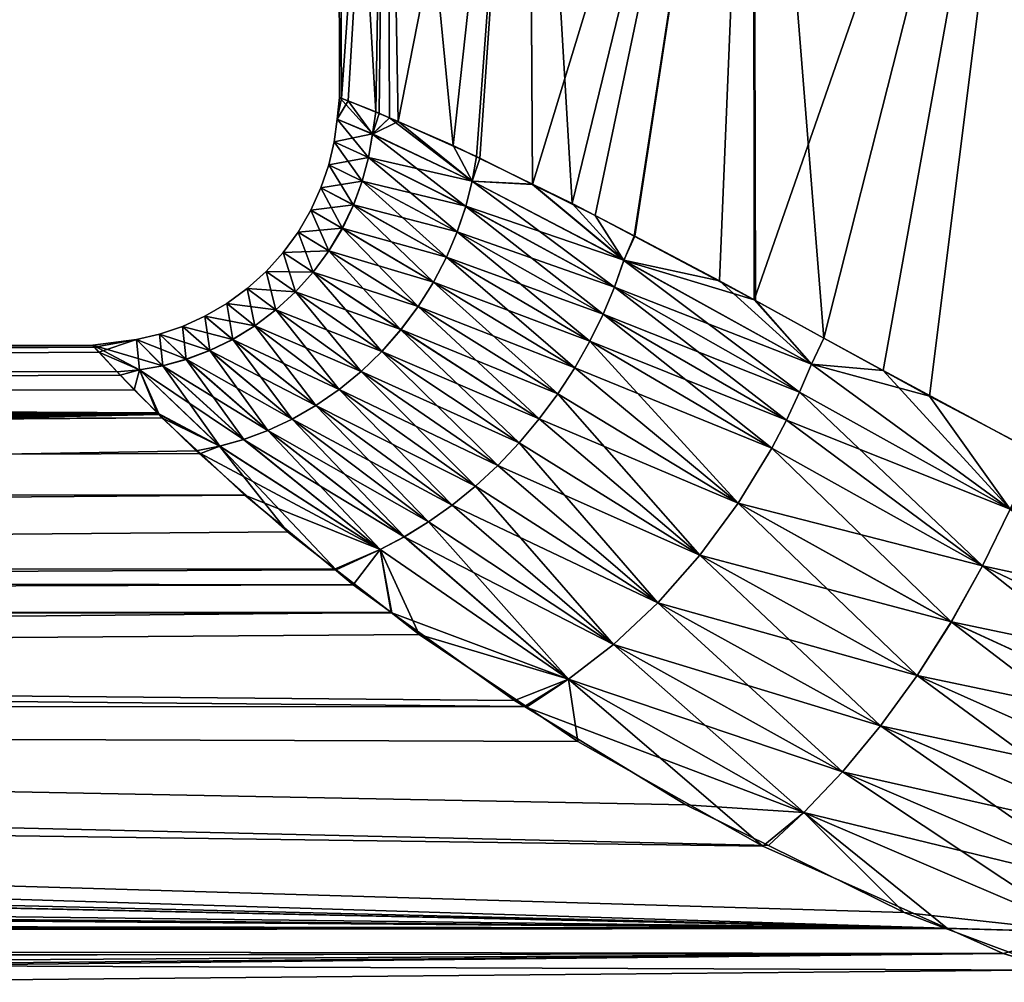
# Model space of a CAD drawing. Extents: x -0.115 to 0.166, y -0.191 to 0.019.
# Tile 82 of 166: x 0.054 to 0.066, y -0.069 to -0.057. Entities that reach past the tile are written whole.
import ezdxf

# ---------------------------------------------------------------- set-up
doc = ezdxf.new("R2010")
doc.units = 0
doc.layers.add('mesh', color=7, linetype='CONTINUOUS')

msp = doc.modelspace()

# ---------------------------------------------------------------- meshes
at = {"layer": 'mesh'}
mesh = msp.add_polyface(dxfattribs=at)
corners = [(0.065543, -0.068688, -0.016881), (-0.068779, -0.069548, -0.017672), (-0.070858, -0.069978, -0.018035), (-0.065707, -0.068515, -0.016713), (0.064863, -0.068384, -0.016565), (-0.065416, -0.06838, -0.016569), (-0.066802, -0.068884, -0.017055), (-0.071918, -0.070197, -0.01822), (0.068916, -0.06974, -0.017837), (-0.075301, -0.070437, -0.018413), (-0.106801, -0.073437, -0.020346), (-0.066809, -0.068877, 0.01819), (0.073579, -0.070411, 0.019539), (-0.068185, -0.069379, 0.018669), (-0.070857, -0.069985, 0.019187), (-0.071556, -0.070143, 0.019323), (-0.003019, -0.07538, -0.021454), (-0.001668, -0.075112, -0.021328), (-0.106801, -0.074561, 0.022204), (0.127199, -0.079246, 0.023997), (-0.106801, -0.07927, 0.023933), (-0.106801, -0.073463, 0.021476), (0.127199, -0.073397, 0.021575), (-0.055634, -0.061589, 0.004555), (-0.05539, -0.061641, 0.004602), (-0.05577, -0.062037, 0.006614), (-0.05585, -0.062112, 0.006845), (-0.055597, -0.061222, 0.000573), (-0.055911, -0.06154, -0.003352), (-0.055627, -0.061589, -0.003408), (-0.055877, -0.061157, 0.000573), (-0.055399, -0.061656, -0.003451), (-0.055213, -0.06146, -0.002438), (-0.055793, -0.062069, -0.00559), (-0.055832, -0.062105, -0.005701), (-0.055255, -0.0615, 0.003887), (-0.056202, -0.061462, 0.004446), (-0.055917, -0.06154, 0.004498), (-0.058152, -0.027522, -0.000373), (-0.045794, -0.027522, -0.005284), (-0.058981, -0.027522, -0.004779), (-0.045219, -0.027522, 0.000775), (-0.058492, -0.027522, 0.004098), (-0.045875, -0.027522, 0.006827), (-0.059977, -0.027522, 0.008329), (-0.060923, -0.027522, -0.00882), (-0.050495, -0.027522, -0.016446), (-0.054429, -0.027522, -0.021091), (-0.047577, -0.027522, -0.011104), (-0.047736, -0.027522, 0.012622), (-0.050726, -0.027522, 0.017924), (-0.062506, -0.027522, 0.012031), (-0.054722, -0.027522, 0.022516), (-0.055051, -0.061272, 0.000574)]
mesh.append_faces([[corners[k] for k in face] for face in [(0, 1, 2, 2), (3, 4, 5, 5), (6, 0, 3, 3), (7, 0, 2, 2), (8, 9, 10, 10), (11, 12, 13, 13), (12, 14, 13, 13), (12, 15, 14, 14), (16, 17, 10, 10), (18, 19, 20, 20), (21, 22, 18, 18), (23, 24, 25, 25), (25, 26, 23, 23), (27, 28, 29, 29), (30, 28, 27, 27), (29, 31, 32, 32), (33, 31, 29, 29), (29, 34, 33, 33), (23, 35, 24, 24), (36, 27, 37, 37), (36, 30, 27, 27), (38, 39, 40, 40), (38, 41, 39, 39), (42, 41, 38, 38), (42, 43, 41, 41), (44, 43, 42, 42), (45, 46, 47, 47), (40, 48, 46, 46), (39, 48, 40, 40), (44, 49, 43, 43), (44, 50, 49, 49), (51, 52, 50, 50), (27, 29, 53, 53), (29, 32, 53, 53), (23, 53, 35, 35), (37, 53, 23, 23), (37, 27, 53, 53)]])
mesh = msp.add_polyface(dxfattribs=at)
corners = [(0.046665, -0.027456, -0.01168), (0.045273, -0.027522, -0.00568), (0.047134, -0.027522, -0.011475), (0.044772, -0.027456, -0.005786), (0.044617, -0.027522, 0.000372), (0.044104, -0.027456, 0.000368), (0.045192, -0.027522, 0.006431), (0.044689, -0.027456, 0.006531), (0.046975, -0.027522, 0.012251), (0.062687, -0.067378, 0.016634), (0.064336, -0.068193, 0.017537), (-0.058728, -0.064551, 0.012681), (0.06168, -0.06688, 0.016083), (0.059715, -0.065686, 0.014514), (0.059592, -0.065612, 0.014417), (0.058103, -0.064544, 0.012684), (0.057631, -0.064206, 0.012135), (-0.056775, -0.062984, 0.009522), (0.055771, -0.062608, 0.00838), (0.056313, -0.063113, 0.009841), (0.055301, -0.062172, 0.007115), (-0.05638, -0.062612, 0.00838), (0.055243, -0.062112, 0.006847), (-0.05585, -0.062112, 0.006845), (-0.05577, -0.062037, 0.006614), (-0.05539, -0.061641, 0.004602), (0.054796, -0.061654, -0.003455), (0.054537, -0.061376, -0.00166), (-0.055832, -0.062105, -0.005701), (-0.058015, -0.064022, -0.010584), (-0.058309, -0.064265, -0.011097), (0.055268, -0.062134, -0.005693), (0.054964, -0.061835, -0.00462), (-0.056373, -0.062613, -0.007233), (-0.056817, -0.063031, -0.008492), (-0.060309, -0.065687, -0.013378), (0.060366, -0.066109, -0.013959), (0.059743, -0.06569, -0.013339), (0.062617, -0.067383, -0.015521), (-0.058697, -0.064541, -0.011539), (0.057424, -0.064022, -0.010569), (0.05683, -0.063559, -0.009706), (0.058092, -0.064543, -0.01154), (0.058435, -0.06481, -0.012038), (-0.057989, -0.064007, 0.01176), (0.057403, -0.064016, 0.011737), (-0.055255, -0.0615, 0.003887), (0.054757, -0.061614, 0.004614), (0.054484, -0.061314, 0.000575), (-0.055399, -0.061656, -0.003451), (-0.055793, -0.062069, -0.00559), (0.054463, -0.061289, 0.00147), (-0.055051, -0.061272, 0.000574), (-0.055213, -0.06146, -0.002438), (0.055719, -0.062575, -0.007262)]
mesh.append_faces([[corners[k] for k in face] for face in [(0, 1, 2, 2), (3, 4, 1, 1), (5, 6, 4, 4), (7, 8, 6, 6), (9, 10, 11, 11), (11, 12, 9, 9), (11, 13, 12, 12), (14, 13, 11, 11), (11, 15, 14, 14), (11, 16, 15, 15), (17, 18, 19, 19), (17, 20, 18, 18), (21, 22, 20, 20), (23, 24, 22, 22), (24, 25, 22, 22), (26, 27, 28, 28), (29, 30, 31, 31), (28, 32, 26, 26), (28, 31, 32, 32), (33, 34, 31, 31), (35, 36, 37, 37), (35, 38, 36, 36), (39, 40, 41, 41), (39, 42, 40, 40), (35, 43, 42, 42), (37, 43, 35, 35), (44, 45, 16, 16), (44, 19, 45, 45), (44, 17, 19, 19), (22, 46, 47, 47), (48, 28, 27, 27), (49, 50, 48, 48), (46, 51, 47, 47), (46, 48, 51, 51), (52, 53, 48, 48), (54, 39, 41, 41), (31, 39, 54, 54)]])
mesh = msp.add_polyface(dxfattribs=at)
corners = [(0.058037, -0.050522, 0.005038), (0.058073, -0.058525, 0.005031), (0.057946, -0.058473, 0.004417), (0.058177, -0.058568, 0.005533), (0.05976, -0.050522, 0.009199), (0.059131, -0.058996, 0.008004), (0.057907, -0.058452, -0.003374), (0.057449, -0.050522, 0.000574), (0.057463, -0.058277, -0.000126), (0.058037, -0.050522, -0.003891), (0.058073, -0.058524, -0.003879), (0.057568, -0.058318, 0.002596), (0.058849, -0.058862, -0.006234), (0.05976, -0.050522, -0.008051), (0.057864, -0.05872, -0.003243), (0.057437, -0.058542, 0.000573), (0.05749, -0.058288, 0.000572), (0.058269, -0.050522, -0.003278), (0.057832, -0.050522, 0.001105), (0.058545, -0.050522, 0.005452), (0.060358, -0.050522, 0.009467), (0.058429, -0.050497, 0.005487), (0.057711, -0.050497, 0.001109), (0.058152, -0.050497, -0.003306), (0.059826, -0.050522, -0.007399), (0.05972, -0.050497, -0.007457), (0.058318, -0.050407, 0.005521), (0.057596, -0.050407, 0.001113), (0.058039, -0.050407, -0.003332), (0.059618, -0.050407, -0.007511), (0.058257, -0.050222, 0.005539)]
mesh.append_faces([[corners[k] for k in face] for face in [(0, 1, 2, 2), (0, 3, 1, 1), (4, 3, 0, 0), (4, 5, 3, 3), (6, 7, 8, 8), (6, 9, 7, 7), (10, 9, 6, 6), (2, 11, 0, 0), (12, 9, 10, 10), (12, 13, 9, 9), (14, 6, 8, 8), (15, 14, 8, 8), (7, 16, 8, 8), (0, 16, 7, 7), (0, 11, 16, 16), (15, 8, 16, 16), (16, 11, 15, 15), (17, 9, 13, 13), (18, 9, 17, 17), (18, 7, 9, 9), (19, 7, 18, 18), (19, 0, 7, 7), (20, 0, 19, 19), (20, 4, 0, 0), (18, 21, 19, 19), (18, 22, 21, 21), (17, 22, 18, 18), (17, 23, 22, 22), (24, 23, 17, 17), (24, 25, 23, 23), (22, 26, 21, 21), (22, 27, 26, 26), (23, 27, 22, 22), (23, 28, 27, 27), (25, 28, 23, 23), (25, 29, 28, 28), (27, 30, 26, 26)]])
mesh = msp.add_polyface(dxfattribs=at)
corners = [(0.062501, -0.050522, 0.012771), (0.059811, -0.059334, 0.009169), (0.05976, -0.050522, 0.009199), (0.060576, -0.059714, 0.010478), (0.061049, -0.059964, 0.011038), (0.059131, -0.058996, 0.008004), (0.05917, -0.059018, -0.00683), (0.05976, -0.050522, -0.008051), (0.058849, -0.058862, -0.006234), (0.062501, -0.050522, -0.011624), (0.061057, -0.059966, -0.009887), (0.062087, -0.060507, -0.011195), (0.060297, -0.059566, -0.008921), (0.059813, -0.059331, -0.008023), (0.062526, -0.060748, -0.011597), (0.06336, -0.061205, -0.012361), (0.05908, -0.059294, -0.006779), (0.05908, -0.059296, 0.007926), (0.060925, -0.060259, 0.010981), (0.060811, -0.060585, 0.010899), (0.059002, -0.059603, 0.007858), (0.060925, -0.060258, -0.009834), (0.059002, -0.059601, -0.006711), (0.062509, -0.060737, 0.012765), (0.059826, -0.050522, -0.007399), (0.062396, -0.050522, -0.010977), (0.058269, -0.050522, -0.003278), (0.063148, -0.050522, 0.012876), (0.060358, -0.050522, 0.009467), (0.060255, -0.050497, 0.009531), (0.058545, -0.050522, 0.005452), (0.058429, -0.050497, 0.005487), (0.05972, -0.050497, -0.007457), (0.063022, -0.050459, 0.01301), (0.062262, -0.050459, -0.011103), (0.058318, -0.050407, 0.005521), (0.059618, -0.050407, -0.007511), (0.06296, -0.050343, 0.013076), (0.060125, -0.050343, 0.009612), (0.062196, -0.050343, -0.011165)]
mesh.append_faces([[corners[k] for k in face] for face in [(0, 1, 2, 2), (0, 3, 1, 1), (0, 4, 3, 3), (1, 5, 2, 2), (6, 7, 8, 8), (9, 10, 11, 11), (9, 12, 10, 10), (7, 12, 9, 9), (7, 13, 12, 12), (6, 13, 7, 7), (9, 14, 15, 15), (11, 14, 9, 9), (16, 13, 6, 6), (17, 5, 1, 1), (18, 1, 3, 3), (18, 17, 1, 1), (19, 20, 17, 17), (21, 16, 22, 22), (21, 13, 16, 16), (0, 23, 4, 4), (24, 9, 25, 25), (24, 7, 9, 9), (26, 7, 24, 24), (27, 2, 28, 28), (27, 0, 2, 2), (28, 29, 27, 27), (30, 29, 28, 28), (30, 31, 29, 29), (25, 32, 24, 24), (29, 33, 27, 27), (25, 34, 32, 32), (31, 35, 29, 29), (34, 36, 32, 32), (29, 37, 33, 33), (29, 38, 37, 37), (35, 38, 29, 29), (34, 39, 36, 36)]])
mesh = msp.add_polyface(dxfattribs=at)
corners = [(0.070234, -0.050522, 0.017236), (0.067391, -0.063359, 0.016199), (0.066074, -0.050522, 0.015512), (0.068728, -0.063939, 0.016681), (0.064645, -0.061911, 0.014591), (0.063359, -0.061204, 0.013507), (0.065954, -0.062601, 0.015357), (0.066111, -0.062684, 0.015449), (0.066074, -0.050522, -0.014365), (0.064081, -0.0616, -0.013021), (0.065949, -0.062605, -0.014219), (0.06336, -0.061205, -0.012361), (0.062501, -0.050522, -0.011624), (0.070234, -0.050522, -0.016089), (0.066774, -0.06305, -0.014749), (0.068725, -0.063949, -0.015537), (0.066104, -0.062689, -0.014319), (0.063208, -0.061521, -0.012309), (0.063208, -0.061521, 0.013456), (0.062509, -0.060737, 0.012765), (0.062501, -0.050522, 0.012771), (0.065805, -0.050522, -0.013768), (0.062396, -0.050522, -0.010977), (0.066726, -0.050522, 0.015446), (0.063148, -0.050522, 0.012876), (0.070847, -0.050522, 0.017003), (0.066669, -0.050497, 0.015553), (0.065741, -0.050497, -0.01387), (0.06982, -0.050522, -0.015581), (0.069785, -0.050497, -0.015697), (0.063022, -0.050459, 0.01301), (0.062262, -0.050459, -0.011103), (0.066614, -0.050407, 0.015655), (0.070793, -0.050407, 0.017233), (0.069752, -0.050407, -0.015807), (0.06296, -0.050343, 0.013076), (0.062196, -0.050343, -0.011165), (0.06566, -0.050343, -0.014001)]
mesh.append_faces([[corners[k] for k in face] for face in [(0, 1, 2, 2), (0, 3, 1, 1), (2, 4, 5, 5), (2, 6, 4, 4), (2, 7, 6, 6), (1, 7, 2, 2), (8, 9, 10, 10), (8, 11, 9, 9), (12, 11, 8, 8), (13, 14, 15, 15), (8, 14, 13, 13), (8, 16, 14, 14), (10, 16, 8, 8), (17, 9, 11, 11), (4, 18, 5, 5), (2, 19, 20, 20), (5, 19, 2, 2), (21, 8, 13, 13), (22, 8, 21, 21), (22, 12, 8, 8), (23, 20, 24, 24), (23, 2, 20, 20), (25, 2, 23, 23), (25, 0, 2, 2), (24, 26, 23, 23), (21, 27, 22, 22), (28, 27, 21, 21), (28, 29, 27, 27), (24, 30, 26, 26), (27, 31, 22, 22), (26, 32, 33, 33), (30, 32, 26, 26), (29, 34, 27, 27), (30, 35, 32, 32), (27, 36, 31, 31), (27, 37, 36, 36), (34, 37, 27, 27)]])
mesh = msp.add_polyface(dxfattribs=at)
corners = [(0.074699, -0.050522, 0.017824), (0.077527, -0.065108, 0.01759), (0.075127, -0.065452, 0.017818), (0.065627, -0.063285, -0.014155), (0.063064, -0.061861, -0.012234), (0.062903, -0.062202, -0.012179), (0.066104, -0.062689, -0.014319), (0.065949, -0.062605, -0.014219), (0.066774, -0.06305, -0.014749), (0.06844, -0.064655, -0.015542), (0.068725, -0.063949, -0.015537), (0.069743, -0.064418, -0.015949), (0.071481, -0.065712, -0.016405), (0.070241, -0.06457, -0.016057), (0.06491, -0.064654, -0.014154), (0.065291, -0.063974, -0.014113), (0.062724, -0.062542, -0.012144), (0.067864, -0.066013, -0.015646), (0.068164, -0.065337, -0.015558), (0.064645, -0.061911, 0.014591), (0.065628, -0.063285, 0.015303), (0.063208, -0.061521, 0.013456), (0.065954, -0.062601, 0.015357), (0.070354, -0.064646, 0.017267), (0.068441, -0.064654, 0.01669), (0.070238, -0.064595, 0.017225), (0.071481, -0.065711, 0.017552), (0.068728, -0.063939, 0.016681), (0.067391, -0.063359, 0.016199), (0.066111, -0.062684, 0.015449), (0.063208, -0.061521, -0.012309), (0.064081, -0.0616, -0.013021), (0.064911, -0.064654, 0.015301), (0.065291, -0.063974, 0.015261), (0.068165, -0.065337, 0.016706), (0.062315, -0.063211, 0.013287), (0.062724, -0.062542, 0.013291), (0.063064, -0.06186, 0.013381), (0.061849, -0.063845, 0.013374), (0.064494, -0.065307, 0.015426), (0.0747, -0.065423, 0.017799), (0.072761, -0.06529, 0.017714), (0.074699, -0.050522, -0.016676), (0.072359, -0.065216, -0.016517), (0.074699, -0.06546, -0.016676)]
mesh.append_faces([[corners[k] for k in face] for face in [(0, 1, 2, 2), (3, 4, 5, 5), (3, 6, 7, 7), (3, 8, 6, 6), (9, 8, 3, 3), (9, 10, 8, 8), (9, 11, 10, 10), (12, 11, 9, 9), (12, 13, 11, 11), (14, 15, 16, 16), (17, 15, 14, 14), (17, 18, 15, 15), (19, 20, 21, 21), (22, 20, 19, 19), (23, 24, 25, 25), (23, 26, 24, 24), (24, 27, 25, 25), (24, 28, 27, 27), (20, 28, 24, 24), (20, 29, 28, 28), (22, 29, 20, 20), (3, 30, 4, 4), (3, 31, 30, 30), (7, 31, 3, 3), (32, 33, 34, 34), (35, 33, 32, 32), (35, 36, 33, 33), (33, 24, 34, 34), (33, 20, 24, 24), (37, 20, 33, 33), (37, 21, 20, 20), (15, 3, 5, 5), (18, 3, 15, 15), (18, 9, 3, 3), (38, 32, 39, 39), (0, 40, 41, 41), (42, 43, 44, 44)]])
mesh = msp.add_polyface(dxfattribs=at)
corners = [(0.05908, -0.059294, -0.006779), (0.05917, -0.059018, -0.00683), (0.058849, -0.058862, -0.006234), (0.057864, -0.05872, -0.003243), (0.058073, -0.058524, -0.003879), (0.057907, -0.058452, -0.003374), (0.057864, -0.058722, 0.00439), (0.058073, -0.058525, 0.005031), (0.058177, -0.058568, 0.005533), (0.057946, -0.058473, 0.004417), (0.057568, -0.058318, 0.002596), (0.05908, -0.059296, 0.007926), (0.059131, -0.058996, 0.008004), (0.059002, -0.059603, 0.007858), (0.057114, -0.05965, 0.000573), (0.057238, -0.059377, 0.000573), (0.057499, -0.059869, 0.00428), (0.057633, -0.059584, -0.00315), (0.057739, -0.059296, -0.003174), (0.058898, -0.059911, -0.006655), (0.059002, -0.059601, -0.006711), (0.057498, -0.059868, -0.003133), (0.058766, -0.06022, -0.006613), (0.057437, -0.058542, 0.000573), (0.057399, -0.058818, 0.000573), (0.057815, -0.059008, 0.004353), (0.057739, -0.059297, 0.004322), (0.058898, -0.059912, 0.007802), (0.058766, -0.060221, 0.00776), (0.057633, -0.059586, 0.004297), (0.057333, -0.059098, 0.000573), (0.057815, -0.059006, -0.003206)]
mesh.append_faces([[corners[k] for k in face] for face in [(0, 1, 2, 2), (3, 4, 5, 5), (6, 7, 8, 8), (6, 9, 7, 7), (10, 9, 6, 6), (11, 8, 12, 12), (11, 6, 8, 8), (11, 13, 6, 6), (14, 15, 16, 16), (17, 15, 14, 14), (17, 18, 15, 15), (19, 18, 17, 17), (19, 20, 18, 18), (21, 17, 14, 14), (22, 19, 17, 17), (23, 24, 3, 3), (25, 24, 23, 23), (25, 26, 24, 24), (27, 26, 25, 25), (27, 28, 26, 26), (25, 13, 27, 27), (25, 6, 13, 13), (23, 6, 25, 25), (23, 10, 6, 6), (15, 29, 16, 16), (15, 30, 29, 29), (18, 30, 15, 15), (18, 31, 30, 30), (20, 31, 18, 18), (20, 0, 31, 31), (30, 26, 29, 29), (30, 24, 26, 26), (31, 24, 30, 30), (31, 3, 24, 24), (0, 3, 31, 31), (0, 4, 3, 3), (2, 4, 0, 0)]])
mesh = msp.add_polyface(dxfattribs=at)
corners = [(0.056433, -0.061054, -0.003177), (0.057458, -0.06183, -0.006687), (0.057726, -0.06161, -0.006634), (0.056162, -0.06122, -0.003211), (0.057144, -0.060401, -0.003124), (0.058212, -0.061101, -0.006576), (0.058422, -0.060819, -0.006572), (0.056928, -0.060642, -0.003133), (0.05657, -0.060394, 0.000573), (0.057459, -0.061831, 0.007834), (0.057177, -0.062025, 0.007902), (0.056434, -0.061055, 0.004324), (0.057979, -0.061366, -0.006597), (0.056689, -0.060861, -0.003151), (0.059896, -0.062188, -0.009621), (0.057498, -0.059868, -0.003133), (0.058607, -0.060524, -0.006585), (0.058766, -0.06022, -0.006613), (0.057335, -0.060142, -0.003124), (0.05696, -0.059914, 0.000573), (0.056778, -0.060163, 0.000573), (0.057144, -0.060402, 0.004271), (0.056928, -0.060643, 0.00428), (0.05798, -0.061366, 0.007744), (0.057727, -0.06161, 0.007781), (0.057335, -0.060143, 0.004271), (0.058422, -0.06082, 0.007719), (0.058212, -0.061102, 0.007723), (0.057499, -0.059869, 0.00428), (0.057114, -0.05965, 0.000573), (0.057633, -0.059584, -0.00315), (0.058608, -0.060525, 0.007732), (0.057633, -0.059586, 0.004297), (0.05669, -0.060861, 0.004298), (0.060328, -0.061566, -0.009613), (0.058766, -0.060221, 0.00776), (0.057739, -0.059297, 0.004322)]
mesh.append_faces([[corners[k] for k in face] for face in [(0, 1, 2, 2), (0, 3, 1, 1), (4, 5, 6, 6), (4, 7, 5, 5), (8, 7, 4, 4), (9, 10, 11, 11), (12, 7, 13, 13), (12, 5, 7, 7), (14, 5, 12, 12), (15, 16, 17, 17), (15, 18, 16, 16), (19, 18, 15, 15), (19, 20, 18, 18), (21, 20, 19, 19), (21, 22, 20, 20), (23, 22, 21, 21), (23, 24, 22, 22), (25, 26, 27, 27), (25, 28, 26, 26), (29, 28, 25, 25), (21, 27, 23, 23), (21, 25, 27, 27), (19, 25, 21, 21), (19, 29, 25, 25), (15, 29, 19, 19), (17, 30, 15, 15), (28, 31, 26, 26), (28, 32, 31, 31), (33, 24, 9, 9), (33, 22, 24, 24), (4, 18, 20, 20), (6, 18, 4, 4), (6, 16, 18, 18), (34, 16, 6, 6), (2, 12, 13, 13), (32, 35, 31, 31), (32, 36, 35, 35)]])
mesh = msp.add_polyface(dxfattribs=at)
corners = [(0.063208, -0.061521, -0.012309), (0.06336, -0.061205, -0.012361), (0.062526, -0.060748, -0.011597), (0.060925, -0.060258, -0.009834), (0.061057, -0.059966, -0.009887), (0.060297, -0.059566, -0.008921), (0.062087, -0.060507, -0.011195), (0.058422, -0.060819, -0.006572), (0.060122, -0.061882, -0.009606), (0.060328, -0.061566, -0.009613), (0.058212, -0.061101, -0.006576), (0.059896, -0.062188, -0.009621), (0.060925, -0.060259, 0.010981), (0.060576, -0.059714, 0.010478), (0.061049, -0.059964, 0.011038), (0.060811, -0.060585, 0.010899), (0.05908, -0.059296, 0.007926), (0.063064, -0.06186, 0.013381), (0.062903, -0.062202, 0.013326), (0.060673, -0.060914, 0.010833), (0.059002, -0.059603, 0.007858), (0.058766, -0.06022, -0.006613), (0.060512, -0.061242, -0.00964), (0.060673, -0.060914, -0.009687), (0.058607, -0.060524, -0.006585), (0.058212, -0.061102, 0.007723), (0.058422, -0.06082, 0.007719), (0.059896, -0.062188, 0.010768), (0.060811, -0.060585, -0.009752), (0.059002, -0.059601, -0.006711), (0.058898, -0.059911, -0.006655), (0.063064, -0.061861, -0.012234), (0.060512, -0.061242, 0.010787), (0.058766, -0.060221, 0.00776), (0.058898, -0.059912, 0.007802), (0.060328, -0.061566, 0.01076), (0.058608, -0.060525, 0.007732), (0.060122, -0.061883, 0.010753), (0.059813, -0.059331, -0.008023), (0.063208, -0.061521, 0.013456), (0.062509, -0.060737, 0.012765), (0.063359, -0.061204, 0.013507)]
mesh.append_faces([[corners[k] for k in face] for face in [(0, 1, 2, 2), (3, 4, 5, 5), (3, 6, 4, 4), (7, 8, 9, 9), (7, 10, 8, 8), (11, 8, 10, 10), (12, 13, 14, 14), (12, 15, 16, 16), (17, 15, 12, 12), (17, 18, 15, 15), (15, 19, 20, 20), (18, 19, 15, 15), (21, 22, 23, 23), (21, 24, 22, 22), (25, 26, 27, 27), (28, 29, 30, 30), (28, 3, 29, 29), (0, 3, 28, 28), (0, 6, 3, 3), (2, 6, 0, 0), (23, 30, 21, 21), (23, 28, 30, 30), (31, 28, 23, 23), (31, 0, 28, 28), (32, 33, 34, 34), (32, 35, 33, 33), (34, 19, 32, 32), (34, 20, 19, 19), (26, 36, 37, 37), (5, 38, 3, 3), (12, 39, 17, 17), (9, 22, 24, 24), (36, 35, 37, 37), (36, 33, 35, 35), (40, 41, 39, 39), (12, 40, 39, 39), (14, 40, 12, 12)]])
mesh = msp.add_polyface(dxfattribs=at)
corners = [(0.055827, -0.060937, 0.000573), (0.056162, -0.06122, -0.003211), (0.056433, -0.061054, -0.003177), (0.055553, -0.061062, 0.000573), (0.055884, -0.061356, 0.0044), (0.055598, -0.061463, 0.004447), (0.054463, -0.061289, 0.00147), (0.055313, -0.06154, 0.0045), (0.05503, -0.061589, 0.004556), (0.054995, -0.061222, 0.000573), (0.055274, -0.061157, 0.000573), (0.055597, -0.061462, -0.0033), (0.055882, -0.061356, -0.003252), (0.055028, -0.061589, -0.003409), (0.054537, -0.061376, -0.00166), (0.054796, -0.061654, -0.003455), (0.055311, -0.06154, -0.003352), (0.05657, -0.060394, 0.000573), (0.05634, -0.060602, 0.000573), (0.056928, -0.060642, -0.003133), (0.05669, -0.060861, 0.004298), (0.056434, -0.061055, 0.004324), (0.057459, -0.061831, 0.007834), (0.056091, -0.060783, 0.000573), (0.056164, -0.06122, 0.004358), (0.056689, -0.060861, -0.003151), (0.056928, -0.060643, 0.00428), (0.056778, -0.060163, 0.000573), (0.057144, -0.060401, -0.003124), (0.057726, -0.06161, -0.006634), (0.054757, -0.061614, 0.004614), (0.054484, -0.061314, 0.000575)]
mesh.append_faces([[corners[k] for k in face] for face in [(0, 1, 2, 2), (0, 3, 1, 1), (4, 3, 0, 0), (4, 5, 3, 3), (6, 7, 8, 8), (9, 7, 6, 6), (9, 10, 7, 7), (11, 10, 9, 9), (11, 12, 10, 10), (3, 12, 1, 1), (3, 10, 12, 12), (5, 10, 3, 3), (5, 7, 10, 10), (13, 14, 15, 15), (13, 9, 14, 14), (16, 9, 13, 13), (16, 11, 9, 9), (17, 18, 19, 19), (20, 18, 17, 17), (20, 21, 18, 18), (22, 21, 20, 20), (23, 21, 24, 24), (23, 18, 21, 21), (25, 18, 23, 23), (25, 19, 18, 18), (17, 26, 20, 20), (17, 27, 26, 26), (28, 27, 17, 17), (0, 24, 4, 4), (0, 23, 24, 24), (2, 23, 0, 0), (2, 25, 23, 23), (29, 25, 2, 2), (6, 8, 30, 30), (9, 31, 14, 14), (6, 31, 9, 9)]])
mesh = msp.add_polyface(dxfattribs=at)
corners = [(0.061339, -0.064423, 0.013549), (0.061849, -0.063845, 0.013374), (0.064494, -0.065307, 0.015426), (0.061849, -0.063845, -0.012226), (0.059652, -0.062478, -0.009658), (0.059392, -0.062752, -0.009715), (0.059119, -0.063004, 0.01094), (0.0608, -0.06493, 0.013808), (0.058253, -0.063621, -0.010138), (0.060251, -0.065353, -0.01299), (0.0608, -0.06493, -0.012661), (0.061339, -0.064423, -0.012402), (0.059119, -0.063004, -0.009793), (0.058836, -0.063235, -0.009891), (0.06491, -0.064654, -0.014154), (0.062724, -0.062542, -0.012144), (0.062315, -0.063211, -0.01214), (0.060122, -0.061882, -0.009606), (0.059896, -0.062188, -0.009621), (0.060328, -0.061566, -0.009613), (0.065291, -0.063974, 0.015261), (0.062903, -0.062202, 0.013326), (0.063064, -0.06186, 0.013381), (0.062724, -0.062542, 0.013291), (0.060673, -0.060914, 0.010833), (0.060673, -0.060914, -0.009687), (0.062903, -0.062202, -0.012179), (0.063064, -0.061861, -0.012234), (0.060512, -0.061242, -0.00964), (0.062315, -0.063211, 0.013287), (0.060328, -0.061566, 0.01076), (0.060512, -0.061242, 0.010787), (0.059392, -0.062752, 0.010862), (0.059652, -0.062479, 0.010804), (0.059896, -0.062188, 0.010768), (0.060122, -0.061883, 0.010753), (0.058422, -0.06082, 0.007719), (0.058547, -0.06344, 0.011153), (0.060251, -0.065353, 0.014137), (0.058837, -0.063235, 0.011037), (0.065291, -0.063974, -0.014113), (0.064493, -0.065307, -0.014279), (0.064911, -0.064654, 0.015301)]
mesh.append_faces([[corners[k] for k in face] for face in [(0, 1, 2, 2), (3, 4, 5, 5), (6, 0, 7, 7), (8, 9, 10, 10), (5, 11, 3, 3), (5, 12, 11, 11), (10, 11, 13, 13), (14, 15, 16, 16), (16, 17, 18, 18), (16, 19, 17, 17), (15, 19, 16, 16), (20, 21, 22, 22), (21, 23, 24, 24), (20, 23, 21, 21), (25, 26, 27, 27), (25, 28, 26, 26), (29, 30, 31, 31), (31, 23, 29, 29), (31, 24, 23, 23), (32, 0, 6, 6), (33, 0, 32, 32), (33, 1, 0, 0), (34, 1, 33, 33), (34, 35, 1, 1), (36, 35, 34, 34), (37, 7, 38, 38), (39, 6, 7, 7), (15, 28, 19, 19), (15, 26, 28, 28), (40, 26, 15, 15), (3, 18, 4, 4), (3, 16, 18, 18), (41, 16, 3, 3), (41, 14, 16, 16), (1, 29, 42, 42), (35, 29, 1, 1), (35, 30, 29, 29)]])
mesh = msp.add_polyface(dxfattribs=at)
corners = [(0.055028, -0.061589, -0.003409), (0.054796, -0.061654, -0.003455), (0.054964, -0.061835, -0.00462), (0.055311, -0.06154, -0.003352), (0.056296, -0.062438, -0.007034), (0.056592, -0.062329, -0.00693), (0.055268, -0.062134, -0.005693), (0.056004, -0.06252, -0.007146), (0.058253, -0.063621, -0.010138), (0.057959, -0.063775, -0.010284), (0.057424, -0.064022, -0.010569), (0.05683, -0.063559, -0.009706), (0.056593, -0.062329, 0.008077), (0.055598, -0.061463, 0.004447), (0.055884, -0.061356, 0.0044), (0.056298, -0.062438, 0.008181), (0.05796, -0.063775, 0.01143), (0.056006, -0.06252, 0.008292), (0.05503, -0.061589, 0.004556), (0.055313, -0.06154, 0.0045), (0.056886, -0.062191, -0.006837), (0.055882, -0.061356, -0.003252), (0.055597, -0.061462, -0.0033), (0.057176, -0.062024, -0.006755), (0.056162, -0.06122, -0.003211), (0.057458, -0.06183, -0.006687), (0.055771, -0.062608, 0.00838), (0.056313, -0.063113, 0.009841), (0.055243, -0.062112, 0.006847), (0.055301, -0.062172, 0.007115), (0.057403, -0.064016, 0.011737), (0.058547, -0.06344, -0.010006), (0.056164, -0.06122, 0.004358), (0.057177, -0.062025, 0.007902), (0.056888, -0.062191, 0.007984), (0.056434, -0.061055, 0.004324), (0.055719, -0.062575, -0.007262), (0.054757, -0.061614, 0.004614)]
mesh.append_faces([[corners[k] for k in face] for face in [(0, 1, 2, 2), (3, 4, 5, 5), (6, 0, 2, 2), (0, 4, 3, 3), (0, 7, 4, 4), (6, 7, 0, 0), (4, 8, 5, 5), (7, 9, 4, 4), (7, 10, 9, 9), (11, 10, 7, 7), (12, 13, 14, 14), (12, 15, 13, 13), (16, 15, 12, 12), (17, 18, 19, 19), (20, 21, 22, 22), (20, 23, 21, 21), (24, 23, 25, 25), (24, 21, 23, 23), (15, 19, 13, 13), (15, 17, 19, 19), (16, 17, 15, 15), (16, 26, 17, 17), (27, 26, 16, 16), (17, 28, 18, 18), (17, 29, 28, 28), (26, 29, 17, 17), (16, 30, 27, 27), (5, 22, 3, 3), (5, 20, 22, 22), (31, 20, 5, 5), (32, 33, 34, 34), (32, 35, 33, 33), (14, 34, 12, 12), (14, 32, 34, 34), (7, 36, 11, 11), (6, 36, 7, 7), (18, 28, 37, 37)]])
mesh = msp.add_polyface(dxfattribs=at)
corners = [(0.057959, -0.063775, -0.010284), (0.057424, -0.064022, -0.010569), (0.058092, -0.064543, -0.01154), (0.056592, -0.062329, -0.00693), (0.058253, -0.063621, -0.010138), (0.058547, -0.06344, -0.010006), (0.0608, -0.06493, -0.012661), (0.060251, -0.065353, -0.01299), (0.058435, -0.06481, -0.012038), (0.056296, -0.062438, -0.007034), (0.057726, -0.06161, -0.006634), (0.059392, -0.062752, -0.009715), (0.059652, -0.062478, -0.009658), (0.057458, -0.06183, -0.006687), (0.058836, -0.063235, -0.009891), (0.057176, -0.062024, -0.006755), (0.056886, -0.062191, -0.006837), (0.059119, -0.063004, -0.009793), (0.061339, -0.064423, -0.012402), (0.05796, -0.063775, 0.01143), (0.057631, -0.064206, 0.012135), (0.057403, -0.064016, 0.011737), (0.058103, -0.064544, 0.012684), (0.058837, -0.063235, 0.011037), (0.057177, -0.062025, 0.007902), (0.057459, -0.061831, 0.007834), (0.058547, -0.06344, 0.011153), (0.056888, -0.062191, 0.007984), (0.058254, -0.063621, 0.011284), (0.059392, -0.062752, 0.010862), (0.057727, -0.06161, 0.007781), (0.05798, -0.061366, 0.007744), (0.058212, -0.061102, 0.007723), (0.059896, -0.062188, 0.010768), (0.059652, -0.062479, 0.010804), (0.059119, -0.063004, 0.01094), (0.060251, -0.065353, 0.014137), (0.0608, -0.06493, 0.013808), (0.056593, -0.062329, 0.008077), (0.057979, -0.061366, -0.006597), (0.059896, -0.062188, -0.009621)]
mesh.append_faces([[corners[k] for k in face] for face in [(0, 1, 2, 2), (3, 4, 5, 5), (4, 6, 5, 5), (0, 7, 4, 4), (0, 8, 7, 7), (2, 8, 0, 0), (9, 0, 4, 4), (10, 11, 12, 12), (10, 13, 11, 11), (14, 15, 16, 16), (14, 17, 15, 15), (18, 17, 14, 14), (13, 17, 11, 11), (13, 15, 17, 17), (19, 20, 21, 21), (22, 20, 19, 19), (5, 14, 16, 16), (6, 14, 5, 5), (23, 24, 25, 25), (23, 26, 24, 24), (27, 26, 28, 28), (27, 24, 26, 26), (29, 30, 31, 31), (32, 33, 34, 34), (31, 34, 29, 29), (31, 32, 34, 34), (29, 35, 30, 30), (26, 36, 28, 28), (23, 37, 26, 26), (25, 35, 23, 23), (25, 30, 35, 35), (19, 36, 22, 22), (19, 28, 36, 36), (38, 28, 19, 19), (38, 27, 28, 28), (12, 39, 10, 10), (12, 40, 39, 39)]])
mesh = msp.add_polyface(dxfattribs=at)
corners = [(-0.003019, -0.07538, -0.021454), (-0.003019, -0.07538, -0.035476), (-0.001668, -0.075112, -0.021328), (-0.00432, -0.075822, -0.021652), (-0.005551, -0.076429, -0.035476), (-0.005551, -0.076429, -0.021907), (-0.007726, -0.078098, -0.035476), (-0.007726, -0.078098, -0.022512), (-0.008612, -0.079253, -0.022825), (-0.009394, -0.080272, -0.035476), (-0.005051, -0.077295, -0.036176), (-0.00276, -0.076346, -0.036176), (-0.007019, -0.078805, -0.036176), (0.068916, -0.06974, -0.017837), (0.066193, -0.06889, -0.017065), (-0.071918, -0.070197, -0.01822), (-0.075301, -0.070437, -0.018413), (0.127199, -0.073397, -0.020428), (0.074699, -0.070437, -0.018413), (-0.106801, -0.073437, -0.020346), (-0.065449, -0.06838, 0.017716), (0.070202, -0.070015, 0.019217), (-0.066809, -0.068877, 0.01819), (0.127199, -0.073397, 0.021575), (-0.075118, -0.070436, 0.019559), (-0.071556, -0.070143, 0.019323), (-0.060349, -0.065685, 0.014483), (0.064833, -0.06838, 0.017716), (-0.062193, -0.066831, 0.016023), (-0.058728, -0.064551, 0.012681), (-0.059823, -0.065358, 0.014044), (-0.063292, -0.067376, 0.016629), (-0.064933, -0.068192, 0.017536), (-0.05638, -0.062612, 0.00838), (0.055301, -0.062172, 0.007115), (-0.056775, -0.062984, 0.009522), (-0.05585, -0.062112, 0.006845), (0.055243, -0.062112, 0.006847), (-0.05539, -0.061641, 0.004602), (-0.055255, -0.0615, 0.003887), (0.055268, -0.062134, -0.005693), (-0.056817, -0.063031, -0.008492), (-0.058015, -0.064022, -0.010584), (-0.058309, -0.064265, -0.011097), (-0.058697, -0.064541, -0.011539), (-0.056373, -0.062613, -0.007233), (-0.055832, -0.062105, -0.005701), (0.064863, -0.068384, -0.016565), (-0.063272, -0.067385, -0.015507), (-0.065416, -0.06838, -0.016569), (-0.062816, -0.067174, -0.015282), (-0.060309, -0.065687, -0.013378), (0.058092, -0.064543, -0.01154), (-0.000301, -0.075022, -0.021285), (-0.057989, -0.064007, 0.01176), (0.057631, -0.064206, 0.012135), (0.054484, -0.061314, 0.000575), (-0.055213, -0.06146, -0.002438), (-0.055399, -0.061656, -0.003451), (-0.055793, -0.062069, -0.00559), (-0.055051, -0.061272, 0.000574)]
mesh.append_faces([[corners[k] for k in face] for face in [(0, 1, 2, 2), (3, 1, 0, 0), (3, 4, 1, 1), (5, 4, 3, 3), (5, 6, 4, 4), (7, 6, 5, 5), (8, 6, 7, 7), (8, 9, 6, 6), (1, 10, 11, 11), (4, 10, 1, 1), (4, 12, 10, 10), (6, 12, 4, 4), (13, 14, 15, 15), (15, 16, 13, 13), (17, 18, 19, 19), (20, 21, 22, 22), (23, 24, 25, 25), (26, 27, 28, 28), (29, 27, 30, 30), (27, 31, 28, 28), (27, 32, 31, 31), (33, 34, 35, 35), (36, 37, 33, 33), (37, 38, 39, 39), (40, 41, 42, 42), (40, 43, 44, 44), (45, 40, 46, 46), (47, 48, 49, 49), (47, 50, 48, 48), (51, 52, 44, 44), (19, 3, 0, 0), (19, 5, 3, 3), (19, 2, 53, 53), (54, 55, 29, 29), (56, 57, 58, 58), (56, 59, 46, 46), (60, 56, 39, 39)]])
mesh = msp.add_polyface(dxfattribs=at)
corners = [(0.064049, -0.06592, 0.015634), (0.064494, -0.065307, 0.015426), (0.067545, -0.06667, 0.016954), (0.063116, -0.066974, -0.015125), (0.0608, -0.06493, -0.012661), (0.060251, -0.065353, -0.01299), (0.063586, -0.066479, -0.014772), (0.066519, -0.06843, -0.016692), (0.058435, -0.06481, -0.012038), (0.059743, -0.06569, -0.013339), (0.062617, -0.067383, -0.015521), (0.060366, -0.066109, -0.013959), (0.061339, -0.064423, 0.013549), (0.0608, -0.06493, 0.013808), (0.063586, -0.066479, 0.015919), (0.060251, -0.065353, 0.014137), (0.063116, -0.066974, 0.016273), (0.064493, -0.065307, -0.014279), (0.06721, -0.067298, -0.016038), (0.067545, -0.06667, -0.015807), (0.064048, -0.06592, -0.014487), (0.061849, -0.063845, -0.012226), (0.061339, -0.064423, -0.012402), (0.067211, -0.067299, 0.017185), (0.066867, -0.067888, 0.017482), (0.059592, -0.065612, 0.014417), (0.058103, -0.064544, 0.012684), (0.059715, -0.065686, 0.014514), (0.06168, -0.06688, 0.016083), (0.062687, -0.067378, 0.016634), (0.066866, -0.067888, -0.016335), (0.071156, -0.067047, -0.016595), (0.068164, -0.065337, -0.015558), (0.067864, -0.066013, -0.015646), (0.064911, -0.064654, 0.015301), (0.068165, -0.065337, 0.016706), (0.067865, -0.066013, 0.016794), (0.06491, -0.064654, -0.014154), (0.070981, -0.067699, -0.016781)]
mesh.append_faces([[corners[k] for k in face] for face in [(0, 1, 2, 2), (3, 4, 5, 5), (3, 6, 4, 4), (7, 6, 3, 3), (8, 9, 5, 5), (5, 10, 3, 3), (5, 11, 10, 10), (9, 11, 5, 5), (0, 12, 1, 1), (0, 13, 12, 12), (14, 13, 0, 0), (14, 15, 13, 13), (16, 15, 14, 14), (17, 18, 19, 19), (17, 20, 18, 18), (21, 20, 17, 17), (21, 22, 20, 20), (23, 0, 2, 2), (23, 14, 0, 0), (24, 14, 23, 23), (24, 16, 14, 14), (15, 25, 26, 26), (15, 27, 25, 25), (16, 27, 15, 15), (16, 28, 27, 27), (29, 28, 16, 16), (6, 22, 4, 4), (6, 20, 22, 22), (30, 20, 6, 6), (30, 18, 20, 20), (31, 32, 33, 33), (34, 35, 36, 36), (19, 37, 17, 17), (19, 33, 37, 37), (38, 33, 19, 19), (1, 36, 2, 2), (1, 34, 36, 36)]])
mesh = msp.add_polyface(dxfattribs=at)
corners = [(0.004949, -0.076429, -0.021907), (0.004949, -0.076429, -0.035476), (0.007124, -0.078098, -0.022512), (0.003715, -0.075821, -0.021651), (0.002417, -0.07538, -0.035476), (0.002417, -0.07538, -0.021454), (0.001072, -0.075113, -0.021329), (-0.000301, -0.075022, -0.035476), (-0.000301, -0.075022, -0.021285), (-0.001668, -0.075112, -0.021328), (-0.003019, -0.07538, -0.035476), (0.004449, -0.077295, -0.036176), (0.007124, -0.078098, -0.035476), (0.002158, -0.076346, -0.036176), (-0.000301, -0.076022, -0.036176), (-0.00276, -0.076346, -0.036176), (-0.065707, -0.068515, -0.016713), (0.065543, -0.068688, -0.016881), (0.064863, -0.068384, -0.016565), (-0.066802, -0.068884, -0.017055), (-0.068779, -0.069548, -0.017672), (-0.071918, -0.070197, -0.01822), (0.066193, -0.06889, -0.017065), (0.068916, -0.06974, -0.017837), (-0.106801, -0.073437, -0.020346), (0.070256, -0.069975, -0.018033), (0.07208, -0.070295, -0.0183), (0.074699, -0.070437, -0.018413), (-0.065449, -0.06838, 0.017716), (0.064833, -0.06838, 0.017716), (0.066199, -0.068892, 0.01821), (-0.066809, -0.068877, 0.01819), (0.070202, -0.070015, 0.019217), (0.073579, -0.070411, 0.019539), (0.06711, -0.069235, 0.018539), (-0.060349, -0.065685, 0.014483), (-0.059823, -0.065358, 0.014044), (-0.058728, -0.064551, 0.012681), (0.064336, -0.068193, 0.017537), (-0.064933, -0.068192, 0.017536), (-0.060309, -0.065687, -0.013378), (-0.062816, -0.067174, -0.015282), (0.062617, -0.067383, -0.015521), (0.127199, -0.073397, -0.020428), (0.008117, -0.079246, -0.02285), (-0.106801, -0.073463, 0.021476), (-0.075118, -0.070436, 0.019559), (0.127199, -0.073397, 0.021575)]
mesh.append_faces([[corners[k] for k in face] for face in [(0, 1, 2, 2), (3, 1, 0, 0), (3, 4, 1, 1), (5, 4, 3, 3), (6, 4, 5, 5), (6, 7, 4, 4), (8, 7, 6, 6), (9, 7, 8, 8), (9, 10, 7, 7), (1, 11, 12, 12), (1, 13, 11, 11), (4, 13, 1, 1), (4, 14, 13, 13), (7, 14, 4, 4), (7, 15, 14, 14), (10, 15, 7, 7), (16, 17, 18, 18), (19, 20, 17, 17), (21, 22, 17, 17), (23, 24, 25, 25), (24, 26, 25, 25), (24, 27, 26, 26), (28, 29, 30, 30), (31, 32, 33, 33), (28, 34, 32, 32), (30, 34, 28, 28), (35, 36, 29, 29), (37, 38, 29, 29), (28, 39, 29, 29), (40, 41, 18, 18), (18, 42, 40, 40), (3, 43, 5, 5), (43, 6, 5, 5), (43, 8, 6, 6), (24, 8, 43, 43), (43, 2, 44, 44), (45, 46, 47, 47)]])
mesh = msp.add_polyface(dxfattribs=at)
corners = [(0.127199, -0.067303, -0.015022), (0.127199, -0.064521, -0.011551), (0.127199, -0.068375, -0.016574), (0.127199, -0.108065, -0.00761), (0.127199, -0.106524, -0.011551), (0.127199, -0.108946, -0.005703), (0.127199, -0.106468, -0.011107), (0.127199, -0.088565, 0.024362), (0.127199, -0.091799, 0.023997), (0.127199, -0.085522, 0.024824), (0.127199, -0.070029, -0.017733), (0.127199, -0.073397, -0.020428), (0.127199, -0.091799, -0.02285), (0.127199, -0.097647, -0.020428), (0.127199, -0.095313, -0.021319), (0.127199, -0.095914, 0.022188), (0.127199, -0.097647, 0.021575), (0.127199, -0.092327, 0.02357), (0.127199, -0.109772, 0.000574), (0.127199, -0.109505, 0.000574), (0.127199, -0.109489, -0.000288), (0.127199, -0.104736, 0.014926), (0.127199, -0.10267, 0.017721), (0.127199, -0.102197, 0.017811), (0.081371, -0.069509, -0.017637), (0.07914, -0.069977, -0.018033), (0.078087, -0.070197, -0.01822), (0.083207, -0.068896, -0.01707), (0.084068, -0.068609, -0.016804), (0.084475, -0.068387, 0.01771), (0.127199, -0.068375, 0.017721), (0.127199, -0.073397, 0.021575), (0.083218, -0.068917, 0.018246), (0.080281, -0.069784, 0.019022), (0.079143, -0.069971, 0.019177), (0.076931, -0.070334, 0.019478), (0.074697, -0.070385, 0.019519), (0.073579, -0.070411, 0.019539), (0.088808, -0.066227, 0.015261), (0.089624, -0.065681, 0.014466), (0.086706, -0.06738, 0.01664), (0.086198, -0.067659, 0.016974), (0.090848, -0.064864, 0.013273), (0.084571, -0.068382, -0.016567), (0.086822, -0.067368, -0.015504), (0.089063, -0.066103, -0.01395), (0.089668, -0.065695, -0.013343), (0.09112, -0.064717, -0.011884), (0.008117, -0.079246, -0.02285), (0.127199, -0.079246, -0.02285), (0.127199, -0.085522, -0.023676), (0.01011, -0.086889, -0.023638), (0.010199, -0.085522, -0.023676), (0.007124, -0.092947, -0.022512)]
mesh.append_faces([[corners[k] for k in face] for face in [(0, 1, 2, 2), (3, 4, 5, 5), (3, 6, 4, 4), (7, 8, 9, 9), (10, 2, 11, 11), (12, 13, 14, 14), (8, 15, 16, 16), (8, 17, 15, 15), (18, 19, 20, 20), (21, 22, 23, 23), (11, 24, 25, 25), (25, 26, 11, 11), (11, 27, 24, 24), (11, 28, 27, 27), (2, 28, 11, 11), (29, 30, 31, 31), (31, 32, 29, 29), (31, 33, 32, 32), (34, 33, 31, 31), (31, 35, 34, 34), (31, 36, 35, 35), (37, 36, 31, 31), (30, 38, 39, 39), (30, 40, 38, 38), (30, 41, 40, 40), (29, 41, 30, 30), (39, 42, 30, 30), (2, 43, 28, 28), (2, 44, 43, 43), (45, 44, 2, 2), (2, 46, 45, 45), (2, 47, 46, 46), (1, 47, 2, 2), (11, 48, 49, 49), (50, 51, 12, 12), (49, 52, 50, 50), (12, 53, 13, 13)]])
mesh = msp.add_polyface(dxfattribs=at)
corners = [(0.067211, -0.067299, 0.017185), (0.067545, -0.06667, 0.016954), (0.07098, -0.067699, 0.017928), (0.074699, -0.068096, 0.01827), (0.078418, -0.067699, 0.017927), (0.074699, -0.068725, 0.01852), (0.070799, -0.068329, 0.018173), (0.066519, -0.06843, -0.016692), (0.066866, -0.067888, -0.016335), (0.063586, -0.066479, -0.014772), (0.070427, -0.069496, -0.017678), (0.070614, -0.068931, -0.017326), (0.065543, -0.068688, -0.016881), (0.066193, -0.06889, -0.017065), (0.064863, -0.068384, -0.016565), (0.063116, -0.066974, -0.015125), (0.062617, -0.067383, -0.015521), (0.070981, -0.067699, -0.016781), (0.074699, -0.068725, -0.017373), (0.074699, -0.068096, -0.017123), (0.070799, -0.068329, -0.017026), (0.067545, -0.06667, -0.015807), (0.06721, -0.067298, -0.016038), (0.06652, -0.068431, 0.01784), (0.066199, -0.068892, 0.01821), (0.064833, -0.06838, 0.017716), (0.06711, -0.069235, 0.018539), (0.066867, -0.067888, 0.017482), (0.070614, -0.068931, 0.018474), (0.064336, -0.068193, 0.017537), (0.062687, -0.067378, 0.016634), (0.063116, -0.066974, 0.016273), (0.074699, -0.069329, -0.017674), (0.078598, -0.068329, -0.017026), (0.071156, -0.067047, -0.016595), (0.074699, -0.067447, -0.016927), (0.078417, -0.067699, -0.016781), (0.078241, -0.067047, -0.016595), (0.074699, -0.067447, 0.018074), (0.078242, -0.067048, 0.017741), (0.071156, -0.067047, 0.017742)]
mesh.append_faces([[corners[k] for k in face] for face in [(0, 1, 2, 2), (3, 4, 5, 5), (6, 2, 3, 3), (7, 8, 9, 9), (10, 8, 7, 7), (10, 11, 8, 8), (7, 12, 13, 13), (7, 14, 12, 12), (15, 14, 7, 7), (15, 16, 14, 14), (17, 18, 19, 19), (17, 20, 18, 18), (21, 20, 17, 17), (21, 22, 20, 20), (23, 24, 25, 25), (23, 26, 24, 24), (6, 0, 2, 2), (6, 27, 0, 0), (28, 27, 6, 6), (28, 23, 27, 27), (29, 30, 31, 31), (23, 31, 27, 27), (23, 29, 31, 31), (25, 29, 23, 23), (11, 22, 8, 8), (11, 20, 22, 22), (32, 18, 20, 20), (18, 33, 19, 19), (19, 34, 17, 17), (19, 35, 34, 34), (36, 35, 19, 19), (36, 37, 35, 35), (5, 6, 3, 3), (5, 28, 6, 6), (3, 38, 39, 39), (2, 38, 3, 3), (2, 40, 38, 38)]])
mesh = msp.add_polyface(dxfattribs=at)
corners = [(-0.056801, -0.109772, 0.000574), (0.127199, -0.109772, 0.000574), (0.127199, -0.108946, -0.005703), (-0.056801, -0.109193, 0.005064), (0.127199, -0.108946, 0.00685), (-0.056801, -0.107575, 0.01066), (0.127199, -0.106524, 0.012699), (-0.056801, -0.104981, 0.015046), (0.127199, -0.10267, 0.017721), (-0.056801, -0.097647, 0.021575), (0.127199, -0.097647, 0.021575), (0.127199, -0.073397, -0.020428), (0.078087, -0.070197, -0.01822), (0.074699, -0.070437, -0.018413), (0.127199, -0.085522, 0.024824), (-0.056801, -0.085522, 0.024824), (0.127199, -0.079246, 0.023997), (0.127199, -0.091799, 0.023997), (-0.056801, -0.088811, 0.024391), (-0.056801, -0.091799, 0.023997), (0.074699, -0.069901, 0.019169), (0.078784, -0.06893, 0.018472), (0.078971, -0.069495, 0.018824), (0.074699, -0.069329, 0.018821), (0.078599, -0.068329, 0.018172), (0.074699, -0.068725, 0.01852), (0.078418, -0.067699, 0.017927), (0.084475, -0.068387, 0.01771), (0.083218, -0.068917, 0.018246), (0.082874, -0.068428, 0.017836), (0.086271, -0.06697, 0.016267), (0.079143, -0.069971, 0.019177), (0.076931, -0.070334, 0.019478), (0.080281, -0.069784, 0.019022), (0.082185, -0.067299, 0.017183), (0.082528, -0.067887, 0.01748), (0.074699, -0.068096, -0.017123), (0.078598, -0.068329, -0.017026), (0.078417, -0.067699, -0.016781), (0.078784, -0.068931, -0.017327), (0.082532, -0.067889, -0.016336), (0.08288, -0.068432, -0.016694), (0.07897, -0.069497, -0.017678), (0.086289, -0.066977, -0.015129), (0.084571, -0.068382, -0.016567), (0.086822, -0.067368, -0.015504), (0.084068, -0.068609, -0.016804), (0.083207, -0.068896, -0.01707), (0.081371, -0.069509, -0.017637), (0.07914, -0.069977, -0.018033), (0.074699, -0.068725, -0.017373), (0.074699, -0.069329, -0.017674), (0.074699, -0.069901, -0.018022)]
mesh.append_faces([[corners[k] for k in face] for face in [(0, 1, 2, 2), (3, 4, 1, 1), (4, 5, 6, 6), (6, 7, 8, 8), (9, 10, 8, 8), (11, 12, 13, 13), (14, 15, 16, 16), (17, 18, 14, 14), (10, 19, 17, 17), (20, 21, 22, 22), (23, 24, 21, 21), (25, 26, 24, 24), (27, 28, 29, 29), (30, 27, 29, 29), (22, 31, 32, 32), (33, 31, 22, 22), (34, 21, 24, 24), (35, 22, 21, 21), (29, 22, 35, 35), (29, 33, 22, 22), (28, 33, 29, 29), (36, 37, 38, 38), (37, 39, 40, 40), (41, 39, 42, 42), (41, 40, 39, 39), (43, 40, 41, 41), (41, 44, 45, 45), (46, 44, 41, 41), (41, 47, 46, 46), (41, 48, 47, 47), (42, 48, 41, 41), (42, 49, 48, 48), (12, 49, 42, 42), (50, 39, 37, 37), (51, 42, 39, 39), (52, 12, 42, 42)]])
mesh = msp.add_polyface(dxfattribs=at)
corners = [(0.127199, -0.073397, 0.021575), (-0.071556, -0.070143, 0.019323), (0.073579, -0.070411, 0.019539), (0.003715, -0.075821, -0.021651), (0.004949, -0.076429, -0.021907), (0.127199, -0.073397, -0.020428), (0.007124, -0.078098, -0.022512), (0.009399, -0.089543, -0.023341), (0.008792, -0.090772, -0.023101), (0.127199, -0.091799, -0.02285), (0.009841, -0.082805, -0.023524), (0.010109, -0.084151, -0.023638), (0.127199, -0.079246, -0.02285), (0.003722, -0.095221, -0.021653), (0.002417, -0.095665, -0.021454), (0.127199, -0.097647, -0.020428), (0.00801, -0.091792, -0.022825), (-0.106801, -0.074561, 0.022204), (0.127199, -0.079246, 0.023997), (0.127199, -0.106524, -0.011551), (-0.106801, -0.106908, -0.010859), (0.127199, -0.108946, -0.005703), (0.074699, -0.069901, 0.019169), (0.074697, -0.070385, 0.019519), (0.074699, -0.069901, -0.018022), (0.074699, -0.069329, -0.017674), (0.070614, -0.068931, -0.017326), (0.078971, -0.069495, 0.018824), (0.074699, -0.069329, 0.018821), (0.078784, -0.06893, 0.018472), (0.074699, -0.068725, 0.01852), (0.078599, -0.068329, 0.018172), (0.076931, -0.070334, 0.019478), (0.070427, -0.069496, -0.017678), (0.074699, -0.070437, -0.018413), (0.07208, -0.070295, -0.0183), (0.068916, -0.06974, -0.017837), (0.066519, -0.06843, -0.016692), (0.066193, -0.06889, -0.017065), (0.070256, -0.069975, -0.018033), (0.070427, -0.069497, 0.018825), (0.06652, -0.068431, 0.01784), (0.070614, -0.068931, 0.018474), (0.06711, -0.069235, 0.018539), (0.070202, -0.070015, 0.019217), (0.070799, -0.068329, -0.017026), (0.078784, -0.068931, -0.017327), (0.074699, -0.068725, -0.017373), (0.07897, -0.069497, -0.017678), (0.078087, -0.070197, -0.01822), (0.127199, -0.10267, -0.016574), (-0.106801, -0.103666, -0.015516), (-0.106801, -0.09943, -0.019292)]
mesh.append_faces([[corners[k] for k in face] for face in [(0, 1, 2, 2), (3, 4, 5, 5), (4, 6, 5, 5), (7, 8, 9, 9), (10, 11, 12, 12), (13, 14, 15, 15), (8, 16, 9, 9), (17, 0, 18, 18), (19, 20, 21, 21), (22, 23, 2, 2), (24, 25, 26, 26), (22, 27, 23, 23), (28, 29, 22, 22), (30, 31, 28, 28), (27, 32, 23, 23), (33, 24, 26, 26), (33, 34, 24, 24), (35, 34, 33, 33), (36, 37, 38, 38), (36, 33, 37, 37), (39, 33, 36, 36), (39, 35, 33, 33), (40, 41, 42, 42), (40, 43, 41, 41), (44, 43, 40, 40), (25, 45, 26, 26), (25, 46, 47, 47), (24, 48, 25, 25), (34, 49, 24, 24), (28, 42, 30, 30), (28, 40, 42, 42), (22, 40, 28, 28), (22, 44, 40, 40), (2, 44, 22, 22), (50, 51, 19, 19), (52, 50, 15, 15)]])

doc.saveas('drawing.dxf')
